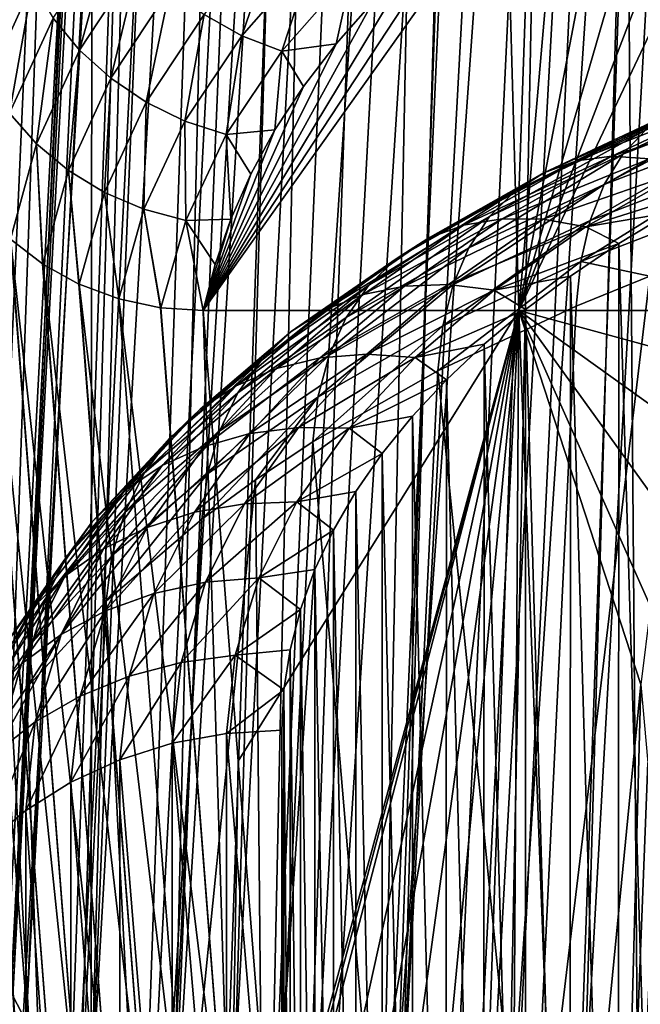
# Model space of a CAD drawing. Header units: metres. Extents: x -109 to 109, y -78 to 121.
# Tile 141 of 256: x -93.85 to -89.2, y 13.19 to 20.57. Entities that reach past the tile are written whole.
import ezdxf

# ---------------------------------------------------------------- set-up
doc = ezdxf.new("R2010")
doc.units = ezdxf.units.M
doc.layers.add('solid_508554_SW0001', color=7, linetype='CONTINUOUS')

msp = doc.modelspace()

# ---------------------------------------------------------------- linework, layer by layer
at = {"layer": 'solid_508554_SW0001'}
for points in [[(-89.712723, 10.695042, 18.149502), (-87.754662, 45.662888, -3.788161), (-88.487305, 45.454094, -4.171329)], [(-89.712723, 10.695042, 18.149502), (-88.992546, 10.896832, 18.499474), (-87.754662, 45.662888, -3.788161)], [(-90.415421, 10.476831, 17.770334), (-88.487305, 45.454094, -4.171329), (-89.199028, 45.226128, -4.583888)], [(-90.415421, 10.476831, 17.770334), (-89.712723, 10.695042, 18.149502), (-88.487305, 45.454094, -4.171329)], [(-91.097672, 10.24428, 17.362707), (-89.199028, 45.226128, -4.583888), (-89.887695, 44.979652, -5.024642)], [(-91.097672, 10.24428, 17.362707), (-90.415421, 10.476831, 17.770334), (-89.199028, 45.226128, -4.583888)], [(-91.756935, 9.998343, 16.92816), (-89.887695, 44.979652, -5.024642), (-90.551201, 44.715385, -5.492291)], [(-91.756935, 9.998343, 16.92816), (-91.097672, 10.24428, 17.362707), (-89.887695, 44.979652, -5.024642)], [(-92.3918, 9.738139, 16.468699), (-90.551201, 44.715385, -5.492291), (-91.187546, 44.434074, -5.985516)], [(-92.3918, 9.738139, 16.468699), (-91.756935, 9.998343, 16.92816), (-90.551201, 44.715385, -5.492291)], [(-93.001137, 9.462794, 15.986068), (-91.187546, 44.434074, -5.985516), (-91.795341, 44.136234, -6.503388)], [(-93.001137, 9.462794, 15.986068), (-92.3918, 9.738139, 16.468699), (-91.187546, 44.434074, -5.985516)], [(-93.584137, 9.172154, 15.481058), (-91.795341, 44.136234, -6.503388), (-92.373482, 43.822289, -7.04516)], [(-93.584137, 9.172154, 15.481058), (-93.001137, 9.462794, 15.986068), (-91.795341, 44.136234, -6.503388)], [(-94.140541, 8.866218, 14.953633), (-92.373482, 43.822289, -7.04516), (-92.921127, 43.492813, -7.609853)], [(-94.140541, 8.866218, 14.953633), (-93.584137, 9.172154, 15.481058), (-92.373482, 43.822289, -7.04516)], [(-94.670197, 8.545074, 14.403868), (-92.921127, 43.492813, -7.609853), (-93.437271, 43.148537, -8.196229)], [(-94.670197, 8.545074, 14.403868), (-94.140541, 8.866218, 14.953633), (-92.921127, 43.492813, -7.609853)], [(-95.63884, 7.867091, 13.246327), (-93.437271, 43.148537, -8.196229), (-93.920448, 42.790489, -8.802542)], [(-95.63884, 7.867091, 13.246327), (-95.170769, 8.210825, 13.833579), (-93.437271, 43.148537, -8.196229)], [(-95.170769, 8.210825, 13.833579), (-94.670197, 8.545074, 14.403868), (-93.437271, 43.148537, -8.196229)], [(-93.901146, 13.252928, -17.570801), (-92.965088, 31.895128, -27.19286), (-93.461365, 22.546429, -22.135473)], [(-92.916595, 31.684055, -27.578438), (-92.965088, 31.895128, -27.19286), (-93.901146, 13.252928, -17.570801)], [(-92.916595, 31.684055, -27.578438), (-93.901146, 13.252928, -17.570801), (-93.801735, 13.060093, -17.922466)], [(-92.916595, 31.684055, -27.578438), (-93.801735, 13.060093, -17.922466), (-93.310135, 22.133099, -22.866364)], [(-93.313919, 12.449611, -19.065657), (-92.804077, 31.475964, -27.952087), (-93.310135, 22.133099, -22.866364)], [(-93.313919, 12.449611, -19.065657), (-92.54921, 31.146814, -28.551979), (-92.804077, 31.475964, -27.952087)], [(-93.313919, 12.449611, -19.065657), (-92.259163, 30.821911, -29.141129), (-92.54921, 31.146814, -28.551979)], [(-93.313919, 12.449611, -19.065657), (-92.705063, 11.861087, -20.166294), (-92.259163, 30.821911, -29.141129)], [(-92.705063, 11.861087, -20.166294), (-91.93486, 30.50246, -29.717329), (-92.259163, 30.821911, -29.141129)], [(-92.705063, 11.861087, -20.166294), (-91.577545, 30.189636, -30.278469), (-91.93486, 30.50246, -29.717329)], [(-92.705063, 11.861087, -20.166294), (-91.981148, 11.301426, -21.211451), (-91.577545, 30.189636, -30.278469)], [(-91.981148, 11.301426, -21.211451), (-91.188606, 29.884581, -30.822504), (-91.577545, 30.189636, -30.278469)], [(-91.981148, 11.301426, -21.211451), (-90.769592, 29.588404, -31.347469), (-91.188606, 29.884581, -30.822504)], [(-91.981148, 11.301426, -21.211451), (-91.149895, 10.776237, -22.190592), (-90.769592, 29.588404, -31.347469)], [(-91.149895, 10.776237, -22.190592), (-90.322006, 29.302063, -31.851675), (-90.769592, 29.588404, -31.347469)], [(-91.149895, 10.776237, -22.190592), (-89.846741, 29.026096, -32.334179), (-90.322006, 29.302063, -31.851675)], [(-95.967583, -7.126455, -12.712687), (-93.919914, 29.211588, -32.351093), (-93.436661, 28.864744, -32.966454)], [(-91.149895, 10.776237, -22.190592), (-90.219681, 10.290183, -23.094994), (-89.846741, 29.026096, -32.334179)], [(-90.219681, 10.290183, -23.094994), (-89.34446, 28.760967, -32.794163), (-89.846741, 29.026096, -32.334179)], [(-95.050056, -7.804296, -13.899724), (-95.967583, -7.126455, -12.712687), (-93.436661, 28.864744, -32.966454)], [(-95.050056, -7.804296, -13.899724), (-93.436661, 28.864744, -32.966454), (-92.920418, 28.52816, -33.55991)], [(-90.219681, 10.290183, -23.094994), (-89.196518, 9.846642, -23.918461), (-89.34446, 28.760967, -32.794163)], [(-89.196518, 9.846642, -23.918461), (-88.815895, 28.50712, -33.230843), (-89.34446, 28.760967, -32.794163)], [(-94.014725, -8.435673, -15.007804), (-95.050056, -7.804296, -13.899724), (-92.920418, 28.52816, -33.55991)], [(-94.014725, -8.435673, -15.007804), (-92.920418, 28.52816, -33.55991), (-91.794334, 27.889454, -34.674599)], [(-92.868195, -9.023515, -16.025379), (-94.014725, -8.435673, -15.007804), (-91.794334, 27.889454, -34.674599)], [(-92.868195, -9.023515, -16.025379), (-91.794334, 27.889454, -34.674599), (-90.549721, 27.300694, -35.685944)], [(-91.619385, -9.562899, -16.945078), (-92.868195, -9.023515, -16.025379), (-90.549721, 27.300694, -35.685944)], [(-91.619385, -9.562899, -16.945078), (-90.549721, 27.300694, -35.685944), (-89.88591, 27.026291, -36.150749)], [(-91.619385, -9.562899, -16.945078), (-89.88591, 27.026291, -36.150749), (-89.196869, 26.766157, -36.586704)], [(-90.276886, -10.043761, -17.764879), (-91.619385, -9.562899, -16.945078), (-89.196869, 26.766157, -36.586704)], [(-90.276886, -10.043761, -17.764879), (-89.196869, 26.766157, -36.586704), (-88.484703, 26.521063, -36.992531)], [(-90.276886, -10.043761, -17.764879), (-88.484703, 26.521063, -36.992531), (-87.751541, 26.291716, -37.367058)], [(-93.944542, 13.448915, -17.209602), (-93.461365, 22.546429, -22.135473), (-94.133133, 26.367321, -8.040631)], [(-88.853622, -10.457082, -18.478622), (-90.276886, -10.043761, -17.764879), (-87.751541, 26.291716, -37.367058)], [(-87.996559, 22.855656, 3.687426), (-87.739433, 18.390362, -3.458537), (-90.10685, 18.390362, -3.458537)], [(-88.484718, 22.627211, 3.321837), (-87.996559, 22.855656, 3.687426), (-90.10685, 18.390362, -3.458537)], [(-88.949051, 22.386263, 2.936239), (-88.484718, 22.627211, 3.321837), (-90.10685, 18.390362, -3.458537)], [(-93.901146, 13.252928, -17.570801), (-93.461365, 22.546429, -22.135473), (-93.944542, 13.448915, -17.209602)], [(-89.389374, 22.133009, 2.53095), (-88.949051, 22.386263, 2.936239), (-90.10685, 18.390362, -3.458537)], [(-93.313919, 12.449611, -19.065657), (-93.310135, 22.133099, -22.866364), (-93.801735, 13.060093, -17.922466)], [(-89.805588, 21.86751, 2.106063), (-89.389374, 22.133009, 2.53095), (-90.10685, 18.390362, -3.458537)], [(-90.196785, 21.590231, 1.662322), (-89.805588, 21.86751, 2.106063), (-90.10685, 18.390362, -3.458537)], [(-90.196785, 21.590231, 1.662322), (-90.10685, 18.390362, -3.458537), (-92.474678, 18.390362, -3.458537)], [(-90.561089, 21.302397, 1.201691), (-90.196785, 21.590231, 1.662322), (-92.474678, 18.390362, -3.458537)], [(-93.401825, 20.342297, -1.496932), (-93.599579, 20.581131, -1.587004), (-93.144463, 21.274309, -0.477685)], [(-92.952713, 21.025188, -0.404076), (-93.401825, 20.342297, -1.496932), (-93.144463, 21.274309, -0.477685)], [(-90.896713, 21.00547, 0.726508), (-90.561089, 21.302397, 1.201691), (-92.474678, 18.390362, -3.458537)], [(-92.184624, 20.449675, -0.356567), (-92.466652, 20.607187, -0.343104), (-91.914566, 21.238585, 0.667343)], [(-91.643745, 21.066145, 0.629991), (-92.184624, 20.449675, -0.356567), (-91.914566, 21.238585, 0.667343)], [(-93.755188, 20.840349, -1.700196), (-94.085022, 20.119324, -2.854076), (-93.86467, 21.113058, -1.833783)], [(-91.885635, 20.332952, -0.398023), (-92.184624, 20.449675, -0.356567), (-91.643745, 21.066145, 0.629991)], [(-91.356422, 20.933464, 0.562995), (-91.885635, 20.332952, -0.398023), (-91.643745, 21.066145, 0.629991)], [(-93.166977, 20.130215, -1.432089), (-93.401825, 20.342297, -1.496932), (-92.952713, 21.025188, -0.404076)], [(-92.724846, 20.800806, -0.35892), (-93.166977, 20.130215, -1.432089), (-92.952713, 21.025188, -0.404076)], [(-91.202446, 20.700617, 0.238642), (-90.896713, 21.00547, 0.726508), (-92.474678, 18.390362, -3.458537)], [(-91.356422, 20.933464, 0.562995), (-91.477859, 20.38839, -0.261025), (-91.885635, 20.332952, -0.398023)], [(-91.356422, 20.933464, 0.562995), (-91.202446, 20.700617, 0.238642), (-91.477859, 20.38839, -0.261025)], [(-93.926109, 19.86828, -2.727801), (-94.085022, 20.119324, -2.854076), (-93.755188, 20.840349, -1.700196)], [(-93.599579, 20.581131, -1.587004), (-93.926109, 19.86828, -2.727801), (-93.755188, 20.840349, -1.700196)], [(-92.901039, 19.950617, -1.393836), (-93.166977, 20.130215, -1.432089), (-92.724846, 20.800806, -0.35892)], [(-92.466652, 20.607187, -0.343104), (-92.901039, 19.950617, -1.393836), (-92.724846, 20.800806, -0.35892)], [(-91.477859, 20.38839, -0.261025), (-91.202446, 20.700617, 0.238642), (-92.474678, 18.390362, -3.458537)], [(-92.610733, 19.808516, -1.382637), (-92.901039, 19.950617, -1.393836), (-92.466652, 20.607187, -0.343104)], [(-92.184624, 20.449675, -0.356567), (-92.610733, 19.808516, -1.382637), (-92.466652, 20.607187, -0.343104)], [(-93.724342, 19.639923, -2.620964), (-93.926109, 19.86828, -2.727801), (-93.599579, 20.581131, -1.587004)], [(-93.401825, 20.342297, -1.496932), (-93.724342, 19.639923, -2.620964), (-93.599579, 20.581131, -1.587004)], [(-92.30323, 19.708265, -1.397731), (-92.610733, 19.808516, -1.382637), (-92.184624, 20.449675, -0.356567)], [(-91.885635, 20.332952, -0.398023), (-92.30323, 19.708265, -1.397731), (-92.184624, 20.449675, -0.356567)], [(-91.722588, 20.069202, -0.771831), (-91.477859, 20.38839, -0.261025), (-92.474678, 18.390362, -3.458537)], [(-91.885635, 20.332952, -0.398023), (-91.477859, 20.38839, -0.261025), (-91.722588, 20.069202, -0.771831)], [(-93.484917, 19.440363, -2.536084), (-93.724342, 19.639923, -2.620964), (-93.401825, 20.342297, -1.496932)], [(-93.166977, 20.130215, -1.432089), (-93.484917, 19.440363, -2.536084), (-93.401825, 20.342297, -1.496932)], [(-91.885635, 20.332952, -0.398023), (-91.936119, 19.743532, -1.293013), (-92.30323, 19.708265, -1.397731)], [(-91.885635, 20.332952, -0.398023), (-91.722588, 20.069202, -0.771831), (-91.936119, 19.743532, -1.293013)], [(-89.328278, 19.561428, 7.12473), (-89.158455, 19.741762, 6.789798), (-88.094536, 20.15102, 7.50156)], [(-88.244331, 19.978109, 7.849709), (-89.328278, 19.561428, 7.12473), (-88.094536, 20.15102, 7.50156)], [(-93.213974, 19.275024, -2.475011), (-93.484917, 19.440363, -2.536084), (-93.166977, 20.130215, -1.432089)], [(-92.901039, 19.950617, -1.393836), (-93.213974, 19.275024, -2.475011), (-93.166977, 20.130215, -1.432089)], [(-91.936119, 19.743532, -1.293013), (-91.722588, 20.069202, -0.771831), (-92.474678, 18.390362, -3.458537)], [(-92.918419, 19.148586, -2.438744), (-93.213974, 19.275024, -2.475011), (-92.901039, 19.950617, -1.393836)], [(-92.610733, 19.808516, -1.382637), (-92.918419, 19.148586, -2.438744), (-92.901039, 19.950617, -1.393836)], [(-89.920837, 19.422462, 5.667696), (-89.675964, 19.510876, 5.342503), (-88.740433, 19.949057, 6.101973)], [(-88.961235, 19.871807, 6.446673), (-89.920837, 19.422462, 5.667696), (-88.740433, 19.949057, 6.101973)], [(-89.675964, 19.510876, 5.342503), (-89.40966, 19.545988, 5.024096), (-88.500298, 19.972021, 5.762341)], [(-88.740433, 19.949057, 6.101973), (-89.675964, 19.510876, 5.342503), (-88.500298, 19.972021, 5.762341)], [(-89.467445, 19.334282, 7.445012), (-89.328278, 19.561428, 7.12473), (-88.244331, 19.978109, 7.849709)], [(-88.367043, 19.757021, 8.180777), (-89.467445, 19.334282, 7.445012), (-88.244331, 19.978109, 7.849709)], [(-88.500298, 19.972021, 5.762341), (-89.40966, 19.545988, 5.024096), (-88.245461, 19.940258, 5.43433)], [(-89.40966, 19.545988, 5.024096), (-89.127068, 19.527122, 4.718615), (-88.245461, 19.940258, 5.43433)], [(-93.724342, 19.639923, -2.620964), (-93.918587, 18.924484, -3.765894), (-93.926109, 19.86828, -2.727801)], [(-90.139572, 19.282455, 5.993406), (-89.920837, 19.422462, 5.667696), (-88.961235, 19.871807, 6.446673)], [(-89.158455, 19.741762, 6.789798), (-90.139572, 19.282455, 5.993406), (-88.961235, 19.871807, 6.446673)], [(-92.605659, 19.065067, -2.427065), (-92.918419, 19.148586, -2.438744), (-92.610733, 19.808516, -1.382637)], [(-92.30323, 19.708265, -1.397731), (-92.605659, 19.065067, -2.427065), (-92.610733, 19.808516, -1.382637)], [(-92.30323, 19.708265, -1.397731), (-92.267822, 19.075525, -2.362046), (-92.605659, 19.065067, -2.427065)], [(-92.117958, 19.412052, -1.823491), (-91.936119, 19.743532, -1.293013), (-92.474678, 18.390362, -3.458537)], [(-92.30323, 19.708265, -1.397731), (-91.936119, 19.743532, -1.293013), (-92.117958, 19.412052, -1.823491)], [(-92.30323, 19.708265, -1.397731), (-92.117958, 19.412052, -1.823491), (-92.267822, 19.075525, -2.362046)], [(-90.327934, 19.093552, 6.313351), (-90.139572, 19.282455, 5.993406), (-89.158455, 19.741762, 6.789798)], [(-89.328278, 19.561428, 7.12473), (-90.327934, 19.093552, 6.313351), (-89.158455, 19.741762, 6.789798)], [(-89.573257, 19.064707, 7.744467), (-89.467445, 19.334282, 7.445012), (-88.367043, 19.757021, 8.180777)], [(-88.460312, 19.49202, 8.488381), (-89.573257, 19.064707, 7.744467), (-88.367043, 19.757021, 8.180777)], [(-93.724342, 19.639923, -2.620964), (-93.679688, 18.739428, -3.6617), (-93.918587, 18.924484, -3.765894)], [(-93.724342, 19.639923, -2.620964), (-93.676956, 18.737635, -3.660696), (-93.679688, 18.739428, -3.6617)], [(-93.484917, 19.440363, -2.536084), (-93.676956, 18.737635, -3.660696), (-93.724342, 19.639923, -2.620964)], [(-90.4823, 18.859394, 6.621362), (-90.327934, 19.093552, 6.313351), (-89.328278, 19.561428, 7.12473)], [(-89.467445, 19.334282, 7.445012), (-90.4823, 18.859394, 6.621362), (-89.328278, 19.561428, 7.12473)], [(-90.789871, 18.928345, 4.812742), (-90.523216, 19.029242, 4.509023), (-89.675964, 19.510876, 5.342503)], [(-89.920837, 19.422462, 5.667696), (-90.789871, 18.928345, 4.812742), (-89.675964, 19.510876, 5.342503)], [(-90.523216, 19.029242, 4.509023), (-90.233215, 19.077929, 4.21396), (-89.40966, 19.545988, 5.024096)], [(-89.675964, 19.510876, 5.342503), (-90.523216, 19.029242, 4.509023), (-89.40966, 19.545988, 5.024096)], [(-89.40966, 19.545988, 5.024096), (-90.233215, 19.077929, 4.21396), (-89.127068, 19.527122, 4.718615)], [(-90.233215, 19.077929, 4.21396), (-89.925461, 19.073463, 3.933243), (-89.127068, 19.527122, 4.718615)], [(-89.127068, 19.527122, 4.718615), (-89.925461, 19.073463, 3.933243), (-88.833633, 19.454641, 4.43195)], [(-89.643684, 18.757896, 8.017322), (-89.573257, 19.064707, 7.744467), (-88.460312, 19.49202, 8.488381)], [(-88.522324, 19.188211, 8.76659), (-89.643684, 18.757896, 8.017322), (-88.460312, 19.49202, 8.488381)], [(-93.484917, 19.440363, -2.536084), (-93.406075, 18.58783, -3.577096), (-93.676956, 18.737635, -3.660696)], [(-93.484917, 19.440363, -2.536084), (-93.403694, 18.586739, -3.576489), (-93.406075, 18.58783, -3.577096)], [(-93.213974, 19.275024, -2.475011), (-93.403694, 18.586739, -3.576489), (-93.484917, 19.440363, -2.536084)], [(-92.267822, 19.075525, -2.362046), (-92.117958, 19.412052, -1.823491), (-92.474678, 18.390362, -3.458537)], [(-91.028038, 18.77718, 5.119261), (-90.789871, 18.928345, 4.812742), (-89.920837, 19.422462, 5.667696)], [(-90.139572, 19.282455, 5.993406), (-91.028038, 18.77718, 5.119261), (-89.920837, 19.422462, 5.667696)], [(-89.925461, 19.073463, 3.933243), (-89.605896, 19.015932, 3.672285), (-88.833633, 19.454641, 4.43195)], [(-88.833633, 19.454641, 4.43195), (-89.605896, 19.015932, 3.672285), (-88.565086, 19.344578, 4.194211)], [(-94.285278, 19.388968, -4.031651), (-93.757355, 12.620067, -16.761135), (-93.870461, 12.885307, -16.906855)], [(-94.285278, 19.388968, -4.031651), (-94.283096, 19.384937, -4.02932), (-93.757355, 12.620067, -16.761135)], [(-94.283096, 19.384937, -4.02932), (-94.124947, 19.145435, -3.891596), (-93.757355, 12.620067, -16.761135)], [(-89.605896, 19.015932, 3.672285), (-88.972534, 19.123196, 3.810766), (-88.565086, 19.344578, 4.194211)], [(-93.213974, 19.275024, -2.475011), (-93.105888, 18.476162, -3.514846), (-93.403694, 18.586739, -3.576489)], [(-92.918419, 19.148586, -2.438744), (-93.105888, 18.476162, -3.514846), (-93.213974, 19.275024, -2.475011)], [(-91.233131, 18.578661, 5.422669), (-91.028038, 18.77718, 5.119261), (-90.139572, 19.282455, 5.993406)], [(-90.327934, 19.093552, 6.313351), (-91.233131, 18.578661, 5.422669), (-90.139572, 19.282455, 5.993406)], [(-90.599693, 18.584497, 6.9115), (-90.4823, 18.859394, 6.621362), (-89.467445, 19.334282, 7.445012)], [(-89.573257, 19.064707, 7.744467), (-90.599693, 18.584497, 6.9115), (-89.467445, 19.334282, 7.445012)], [(-88.522324, 19.188211, 8.76659), (-89.124802, 18.646004, 8.643518), (-89.643684, 18.757896, 8.017322)], [(-94.124947, 19.145435, -3.891596), (-93.597031, 12.375215, -16.624298), (-93.757355, 12.620067, -16.761135)], [(-94.124947, 19.145435, -3.891596), (-94.122406, 19.142223, -3.889759), (-93.597031, 12.375215, -16.624298)], [(-94.122406, 19.142223, -3.889759), (-93.393669, 12.157141, -16.499916), (-93.597031, 12.375215, -16.624298)], [(-94.122406, 19.142223, -3.889759), (-93.921364, 18.927011, -3.767324), (-93.393669, 12.157141, -16.499916)], [(-92.918419, 19.148586, -2.438744), (-92.794411, 18.409994, -3.476412), (-93.105888, 18.476162, -3.514846)], [(-92.918419, 19.148586, -2.438744), (-92.791069, 18.40954, -3.476123), (-92.794411, 18.409994, -3.476412)], [(-92.605659, 19.065067, -2.427065), (-92.791069, 18.40954, -3.476123), (-92.918419, 19.148586, -2.438744)], [(-89.605896, 19.015932, 3.672285), (-89.357773, 18.890976, 3.408549), (-88.972534, 19.123196, 3.810766)], [(-88.972534, 19.123196, 3.810766), (-89.357773, 18.890976, 3.408549), (-88.979172, 6.426955, -18.179768)], [(-92.605659, 19.065067, -2.427065), (-92.474678, 18.390362, -3.458537), (-92.791069, 18.40954, -3.476123)], [(-92.605659, 19.065067, -2.427065), (-92.267822, 19.075525, -2.362046), (-92.385338, 18.734711, -2.907466)], [(-92.605659, 19.065067, -2.427065), (-92.385338, 18.734711, -2.907466), (-92.474678, 18.390362, -3.458537)], [(-92.385338, 18.734711, -2.907466), (-92.267822, 19.075525, -2.362046), (-92.474678, 18.390362, -3.458537)], [(-91.401192, 18.336618, 5.717118), (-91.233131, 18.578661, 5.422669), (-90.327934, 19.093552, 6.313351)], [(-90.4823, 18.859394, 6.621362), (-91.401192, 18.336618, 5.717118), (-90.327934, 19.093552, 6.313351)], [(-91.274834, 18.509296, 3.609937), (-90.964134, 18.572653, 3.339741), (-90.233215, 19.077929, 4.21396)], [(-90.523216, 19.029242, 4.509023), (-91.274834, 18.509296, 3.609937), (-90.233215, 19.077929, 4.21396)], [(-90.233215, 19.077929, 4.21396), (-90.964134, 18.572653, 3.339741), (-89.925461, 19.073463, 3.933243)], [(-90.964134, 18.572653, 3.339741), (-90.634377, 18.583738, 3.085396), (-89.925461, 19.073463, 3.933243)], [(-90.677856, 18.274164, 7.178171), (-90.599693, 18.584497, 6.9115), (-89.573257, 19.064707, 7.744467)], [(-89.643684, 18.757896, 8.017322), (-90.677856, 18.274164, 7.178171), (-89.573257, 19.064707, 7.744467)], [(-89.925461, 19.073463, 3.933243), (-90.634377, 18.583738, 3.085396), (-89.605896, 19.015932, 3.672285)], [(-91.560493, 18.39489, 3.890774), (-91.274834, 18.509296, 3.609937), (-90.523216, 19.029242, 4.509023)], [(-90.789871, 18.928345, 4.812742), (-91.560493, 18.39489, 3.890774), (-90.523216, 19.029242, 4.509023)], [(-90.634377, 18.583738, 3.085396), (-90.291916, 18.542337, 2.851807), (-89.605896, 19.015932, 3.672285)], [(-89.605896, 19.015932, 3.672285), (-90.291916, 18.542337, 2.851807), (-89.357773, 18.890976, 3.408549)], [(-93.921364, 18.927011, -3.767324), (-93.918587, 18.924484, -3.765894), (-93.393669, 12.157141, -16.499916)], [(-93.918587, 18.924484, -3.765894), (-93.152596, 11.971535, -16.391233), (-93.393669, 12.157141, -16.499916)], [(-93.918587, 18.924484, -3.765894), (-93.679688, 18.739428, -3.6617), (-93.152596, 11.971535, -16.391233)], [(-91.815598, 18.231638, 4.176837), (-91.560493, 18.39489, 3.890774), (-90.789871, 18.928345, 4.812742)], [(-91.028038, 18.77718, 5.119261), (-91.815598, 18.231638, 4.176837), (-90.789871, 18.928345, 4.812742)], [(-91.528976, 18.055719, 5.996927), (-91.401192, 18.336618, 5.717118), (-90.4823, 18.859394, 6.621362)], [(-90.599693, 18.584497, 6.9115), (-91.528976, 18.055719, 5.996927), (-90.4823, 18.859394, 6.621362)], [(-90.291916, 18.542337, 2.851807), (-89.719765, 18.648476, 2.988527), (-89.357773, 18.890976, 3.408549)], [(-89.357773, 18.890976, 3.408549), (-89.719765, 18.648476, 2.988527), (-89.363365, 6.659297, -17.777338)], [(-89.357773, 18.890976, 3.408549), (-89.363365, 6.659297, -17.777338), (-88.979172, 6.426955, -18.179768)], [(-92.035225, 18.02269, 4.462612), (-91.815598, 18.231638, 4.176837), (-91.028038, 18.77718, 5.119261)], [(-91.233131, 18.578661, 5.422669), (-92.035225, 18.02269, 4.462612), (-91.028038, 18.77718, 5.119261)], [(-89.643684, 18.757896, 8.017322), (-89.677971, 18.422964, 8.255519), (-90.71389, 17.938524, 7.415088)], [(-89.643684, 18.757896, 8.017322), (-90.71389, 17.938524, 7.415088), (-90.677856, 18.274164, 7.178171)], [(-89.643684, 18.757896, 8.017322), (-89.124802, 18.646004, 8.643518), (-89.677971, 18.422964, 8.255519)], [(-93.679688, 18.739428, -3.6617), (-93.676956, 18.737635, -3.660696), (-93.152596, 11.971535, -16.391233)], [(-93.676956, 18.737635, -3.660696), (-92.880081, 11.823241, -16.301088), (-93.152596, 11.971535, -16.391233)], [(-93.676956, 18.737635, -3.660696), (-93.406075, 18.58783, -3.577096), (-92.880081, 11.823241, -16.301088)], [(-90.291916, 18.542337, 2.851807), (-90.056931, 18.396736, 2.552503), (-89.719765, 18.648476, 2.988527)], [(-89.719765, 18.648476, 2.988527), (-90.056931, 18.396736, 2.552503), (-89.724564, 6.902003, -17.35696)], [(-90.030563, 11.088861, 12.894893), (-89.677971, 18.422964, 8.255519), (-89.124802, 18.646004, 8.643518)], [(-88.899429, 11.524534, 13.649499), (-90.030563, 11.088861, 12.894893), (-89.124802, 18.646004, 8.643518)], [(-89.719765, 18.648476, 2.988527), (-89.724564, 6.902003, -17.35696), (-89.363365, 6.659297, -17.777338)], [(-93.406075, 18.58783, -3.577096), (-93.403694, 18.586739, -3.576489), (-92.880081, 11.823241, -16.301088)], [(-93.403694, 18.586739, -3.576489), (-92.583244, 11.716129, -16.231831), (-92.880081, 11.823241, -16.301088)], [(-93.403694, 18.586739, -3.576489), (-93.105888, 18.476162, -3.514846), (-92.583244, 11.716129, -16.231831)], [(-92.215149, 17.772076, 4.742585), (-92.035225, 18.02269, 4.462612), (-91.233131, 18.578661, 5.422669)], [(-91.401192, 18.336618, 5.717118), (-92.215149, 17.772076, 4.742585), (-91.233131, 18.578661, 5.422669)], [(-91.924713, 17.954895, 2.653708), (-91.596283, 18.033968, 2.40996), (-90.964134, 18.572653, 3.339741)], [(-91.274834, 18.509296, 3.609937), (-91.924713, 17.954895, 2.653708), (-90.964134, 18.572653, 3.339741)], [(-91.614029, 17.741379, 6.256703), (-91.528976, 18.055719, 5.996927), (-90.599693, 18.584497, 6.9115)], [(-90.677856, 18.274164, 7.178171), (-91.614029, 17.741379, 6.256703), (-90.599693, 18.584497, 6.9115)], [(-91.596283, 18.033968, 2.40996), (-91.24765, 18.061724, 2.183653), (-90.634377, 18.583738, 3.085396)], [(-90.964134, 18.572653, 3.339741), (-91.596283, 18.033968, 2.40996), (-90.634377, 18.583738, 3.085396)], [(-90.634377, 18.583738, 3.085396), (-91.24765, 18.061724, 2.183653), (-90.291916, 18.542337, 2.851807)], [(-91.24765, 18.061724, 2.183653), (-90.885529, 18.037626, 1.979151), (-90.291916, 18.542337, 2.851807)], [(-90.291916, 18.542337, 2.851807), (-90.885529, 18.037626, 1.979151), (-90.056931, 18.396736, 2.552503)], [(-93.105888, 18.476162, -3.514846), (-92.269836, 11.652994, -16.185268), (-92.583244, 11.716129, -16.231831)], [(-93.105888, 18.476162, -3.514846), (-92.794411, 18.409994, -3.476412), (-92.269836, 11.652994, -16.185268)], [(-92.226601, 17.826027, 2.910196), (-91.924713, 17.954895, 2.653708), (-91.274834, 18.509296, 3.609937)], [(-91.560493, 18.39489, 3.890774), (-92.226601, 17.826027, 2.910196), (-91.274834, 18.509296, 3.609937)], [(-92.794411, 18.409994, -3.476412), (-92.791069, 18.40954, -3.476123), (-92.269836, 11.652994, -16.185268)], [(-92.791069, 18.40954, -3.476123), (-92.474678, 18.390362, -3.458537), (-92.269836, 11.652994, -16.185268)], [(-92.496132, 17.649853, 3.17448), (-92.226601, 17.826027, 2.910196), (-91.560493, 18.39489, 3.890774)], [(-91.815598, 18.231638, 4.176837), (-92.496132, 17.649853, 3.17448), (-91.560493, 18.39489, 3.890774)], [(-92.211349, 15.012923, -9.810576), (-92.474678, 18.390362, -3.458537), (-90.10685, 18.390362, -3.458537)], [(-92.269836, 11.652994, -16.185268), (-92.474678, 18.390362, -3.458537), (-92.211349, 15.012923, -9.810576)], [(-91.948029, 11.635484, -16.162617), (-92.211349, 15.012923, -9.810576), (-90.10685, 18.390362, -3.458537)], [(-91.93351, 11.571173, -16.283567), (-91.948029, 11.635484, -16.162617), (-90.10685, 18.390362, -3.458537)], [(-91.900291, 11.508409, -16.401609), (-91.93351, 11.571173, -16.283567), (-90.10685, 18.390362, -3.458537)], [(-91.687744, 11.224749, -16.935097), (-91.900291, 11.508409, -16.401609), (-90.10685, 18.390362, -3.458537)], [(-91.44355, 10.944716, -17.461761), (-91.687744, 11.224749, -16.935097), (-90.10685, 18.390362, -3.458537)], [(-91.168083, 10.669524, -17.979322), (-91.44355, 10.944716, -17.461761), (-90.10685, 18.390362, -3.458537)], [(-90.862022, 10.400364, -18.485538), (-91.168083, 10.669524, -17.979322), (-90.10685, 18.390362, -3.458537)], [(-90.885529, 18.037626, 1.979151), (-90.367798, 18.136875, 2.102409), (-90.056931, 18.396736, 2.552503)], [(-90.526466, 10.138359, -18.978298), (-90.862022, 10.400364, -18.485538), (-90.10685, 18.390362, -3.458537)], [(-90.030563, 11.088861, 12.894893), (-90.71389, 17.938524, 7.415088), (-89.677971, 18.422964, 8.255519)], [(-90.16275, 9.884581, -19.455587), (-90.526466, 10.138359, -18.978298), (-90.10685, 18.390362, -3.458537)], [(-90.056931, 18.396736, 2.552503), (-90.367798, 18.136875, 2.102409), (-90.061104, 7.153999, -16.920488)], [(-89.772392, 9.640067, -19.915449), (-90.16275, 9.884581, -19.455587), (-90.10685, 18.390362, -3.458537)], [(-90.10685, 18.390362, -3.458537), (-89.120453, 16.171049, -7.632458), (-89.191727, 15.58583, -8.733097)], [(-89.772392, 9.640067, -19.915449), (-90.10685, 18.390362, -3.458537), (-89.191727, 15.58583, -8.733097)], [(-90.10685, 18.390362, -3.458537), (-88.926498, 16.750431, -6.542801), (-89.120453, 16.171049, -7.632458)], [(-90.10685, 18.390362, -3.458537), (-88.612122, 17.317835, -5.475668), (-88.926498, 16.750431, -6.542801)], [(-90.10685, 18.390362, -3.458537), (-88.183083, 17.864613, -4.447328), (-88.612122, 17.317835, -5.475668)], [(-90.10685, 18.390362, -3.458537), (-87.739433, 18.390362, -3.458537), (-88.183083, 17.864613, -4.447328)], [(-90.056931, 18.396736, 2.552503), (-90.061104, 7.153999, -16.920488), (-89.724564, 6.902003, -17.35696)], [(-92.351891, 17.484627, 5.01136), (-92.215149, 17.772076, 4.742585), (-91.401192, 18.336618, 5.717118)], [(-91.528976, 18.055719, 5.996927), (-92.351891, 17.484627, 5.01136), (-91.401192, 18.336618, 5.717118)], [(-92.728104, 17.429766, 3.441462), (-92.496132, 17.649853, 3.17448), (-91.815598, 18.231638, 4.176837)], [(-92.035225, 18.02269, 4.462612), (-92.728104, 17.429766, 3.441462), (-91.815598, 18.231638, 4.176837)], [(-90.677856, 18.274164, 7.178171), (-90.71389, 17.938524, 7.415088), (-91.651711, 17.404957, 6.492276)], [(-90.677856, 18.274164, 7.178171), (-91.651711, 17.404957, 6.492276), (-91.614029, 17.741379, 6.256703)], [(-90.885529, 18.037626, 1.979151), (-90.651115, 17.869942, 1.640067), (-90.367798, 18.136875, 2.102409)], [(-90.367798, 18.136875, 2.102409), (-90.651115, 17.869942, 1.640067), (-90.371346, 7.41406, -16.470051)], [(-90.367798, 18.136875, 2.102409), (-90.371346, 7.41406, -16.470051), (-90.061104, 7.153999, -16.920488)], [(-92.918045, 17.170012, 3.705996), (-92.728104, 17.429766, 3.441462), (-92.035225, 18.02269, 4.462612)], [(-92.215149, 17.772076, 4.742585), (-92.918045, 17.170012, 3.705996), (-92.035225, 18.02269, 4.462612)], [(-92.466812, 17.371517, 1.647975), (-92.123611, 17.467419, 1.432214), (-91.596283, 18.033968, 2.40996)], [(-91.924713, 17.954895, 2.653708), (-92.466812, 17.371517, 1.647975), (-91.596283, 18.033968, 2.40996)], [(-92.442818, 17.165886, 5.263754), (-92.351891, 17.484627, 5.01136), (-91.528976, 18.055719, 5.996927)], [(-91.614029, 17.741379, 6.256703), (-92.442818, 17.165886, 5.263754), (-91.528976, 18.055719, 5.996927)], [(-92.123611, 17.467419, 1.432214), (-91.759209, 17.513016, 1.235583), (-91.24765, 18.061724, 2.183653)], [(-91.596283, 18.033968, 2.40996), (-92.123611, 17.467419, 1.432214), (-91.24765, 18.061724, 2.183653)], [(-91.24765, 18.061724, 2.183653), (-91.759209, 17.513016, 1.235583), (-90.885529, 18.037626, 1.979151)], [(-91.759209, 17.513016, 1.235583), (-91.380615, 17.507433, 1.061875), (-90.885529, 18.037626, 1.979151)], [(-90.885529, 18.037626, 1.979151), (-91.380615, 17.507433, 1.061875), (-90.651115, 17.869942, 1.640067)], [(-92.782188, 17.227161, 1.878706), (-92.466812, 17.371517, 1.647975), (-91.924713, 17.954895, 2.653708)], [(-92.226601, 17.826027, 2.910196), (-92.782188, 17.227161, 1.878706), (-91.924713, 17.954895, 2.653708)], [(-91.072868, 10.600872, 12.049669), (-91.651711, 17.404957, 6.492276), (-90.71389, 17.938524, 7.415088)], [(-90.030563, 11.088861, 12.894893), (-91.072868, 10.600872, 12.049669), (-90.71389, 17.938524, 7.415088)], [(-91.380615, 17.507433, 1.061875), (-90.905945, 17.596865, 1.167084), (-90.651115, 17.869942, 1.640067)], [(-90.651115, 17.869942, 1.640067), (-90.905945, 17.596865, 1.167084), (-90.65403, 7.681118, -16.007494)], [(-90.651115, 17.869942, 1.640067), (-90.65403, 7.681118, -16.007494), (-90.371346, 7.41406, -16.470051)], [(-93.06366, 17.037138, 2.119959), (-92.782188, 17.227161, 1.878706), (-92.226601, 17.826027, 2.910196)], [(-92.496132, 17.649853, 3.17448), (-93.06366, 17.037138, 2.119959), (-92.226601, 17.826027, 2.910196)], [(-93.062302, 16.875599, 3.96298), (-92.918045, 17.170012, 3.705996), (-92.215149, 17.772076, 4.742585)], [(-92.351891, 17.484627, 5.01136), (-93.062302, 16.875599, 3.96298), (-92.215149, 17.772076, 4.742585)], [(-91.614029, 17.741379, 6.256703), (-92.081917, 17.120989, 6.002095), (-92.484489, 16.826698, 5.4947)], [(-91.614029, 17.741379, 6.256703), (-92.484489, 16.826698, 5.4947), (-92.442818, 17.165886, 5.263754)], [(-91.614029, 17.741379, 6.256703), (-91.651711, 17.404957, 6.492276), (-92.081917, 17.120989, 6.002095)], [(-93.305794, 16.805107, 2.367081), (-93.06366, 17.037138, 2.119959), (-92.496132, 17.649853, 3.17448)], [(-92.728104, 17.429766, 3.441462), (-93.305794, 16.805107, 2.367081), (-92.496132, 17.649853, 3.17448)], [(-91.380615, 17.507433, 1.061875), (-91.131828, 17.318165, 0.684362), (-90.905945, 17.596865, 1.167084)], [(-90.905945, 17.596865, 1.167084), (-91.131828, 17.318165, 0.684362), (-90.908264, 7.954329, -15.534279)], [(-90.905945, 17.596865, 1.167084), (-90.908264, 7.954329, -15.534279), (-90.65403, 7.681118, -16.007494)], [(-92.54023, 16.877565, 0.415173), (-92.163551, 16.941786, 0.249246), (-91.759209, 17.513016, 1.235583)], [(-92.123611, 17.467419, 1.432214), (-92.54023, 16.877565, 0.415173), (-91.759209, 17.513016, 1.235583)], [(-91.759209, 17.513016, 1.235583), (-92.163551, 16.941786, 0.249246), (-91.380615, 17.507433, 1.061875)], [(-92.163551, 16.941786, 0.249246), (-91.772102, 16.955532, 0.107407), (-91.380615, 17.507433, 1.061875)], [(-91.380615, 17.507433, 1.061875), (-91.772102, 16.955532, 0.107407), (-91.131828, 17.318165, 0.684362)], [(-93.503922, 16.535543, 2.615307), (-93.305794, 16.805107, 2.367081), (-92.728104, 17.429766, 3.441462)], [(-92.918045, 17.170012, 3.705996), (-93.503922, 16.535543, 2.615307), (-92.728104, 17.429766, 3.441462)], [(-93.158073, 16.552204, 4.207459), (-93.062302, 16.875599, 3.96298), (-92.351891, 17.484627, 5.01136)], [(-92.442818, 17.165886, 5.263754), (-93.158073, 16.552204, 4.207459), (-92.351891, 17.484627, 5.01136)], [(-92.894867, 16.764109, 0.601988), (-92.54023, 16.877565, 0.415173), (-92.123611, 17.467419, 1.432214)], [(-92.466812, 17.371517, 1.647975), (-92.894867, 16.764109, 0.601988), (-92.123611, 17.467419, 1.432214)], [(-93.220627, 16.603601, 0.80609), (-92.894867, 16.764109, 0.601988), (-92.466812, 17.371517, 1.647975)], [(-92.782188, 17.227161, 1.878706), (-93.220627, 16.603601, 0.80609), (-92.466812, 17.371517, 1.647975)], [(-92.015808, 10.06473, 11.121043), (-92.081917, 17.120989, 6.002095), (-91.651711, 17.404957, 6.492276)], [(-91.072868, 10.600872, 12.049669), (-92.015808, 10.06473, 11.121043), (-91.651711, 17.404957, 6.492276)], [(-91.772102, 16.955532, 0.107407), (-91.328873, 17.033674, 0.191608), (-91.131828, 17.318165, 0.684362)], [(-91.131828, 17.318165, 0.684362), (-91.328873, 17.033674, 0.191608), (-91.133629, 8.233125, -15.051389)], [(-91.131828, 17.318165, 0.684362), (-91.133629, 8.233125, -15.051389), (-90.908264, 7.954329, -15.534279)], [(-93.51123, 16.399141, 1.023542), (-93.220627, 16.603601, 0.80609), (-92.782188, 17.227161, 1.878706)], [(-93.06366, 17.037138, 2.119959), (-93.51123, 16.399141, 1.023542), (-92.782188, 17.227161, 1.878706)], [(-93.654228, 16.233646, 2.859852), (-93.503922, 16.535543, 2.615307), (-92.918045, 17.170012, 3.705996)], [(-93.062302, 16.875599, 3.96298), (-93.654228, 16.233646, 2.859852), (-92.918045, 17.170012, 3.705996)], [(-92.442818, 17.165886, 5.263754), (-92.484489, 16.826698, 5.4947), (-93.202515, 16.210402, 4.433889)], [(-92.442818, 17.165886, 5.263754), (-93.202515, 16.210402, 4.433889), (-93.158073, 16.552204, 4.207459)], [(-92.851395, 9.48583, 10.118361), (-92.484489, 16.826698, 5.4947), (-92.081917, 17.120989, 6.002095)], [(-92.015808, 10.06473, 11.121043), (-92.851395, 9.48583, 10.118361), (-92.081917, 17.120989, 6.002095)], [(-93.76107, 16.154669, 1.250151), (-93.51123, 16.399141, 1.023542), (-93.06366, 17.037138, 2.119959)], [(-93.305794, 16.805107, 2.367081), (-93.76107, 16.154669, 1.250151), (-93.06366, 17.037138, 2.119959)], [(-91.772102, 16.955532, 0.107407), (-91.497139, 16.743332, -0.311278), (-91.328873, 17.033674, 0.191608)], [(-91.328873, 17.033674, 0.191608), (-91.497139, 16.743332, -0.311278), (-91.330231, 8.517589, -14.558682)], [(-91.328873, 17.033674, 0.191608), (-91.330231, 8.517589, -14.558682), (-91.133629, 8.233125, -15.051389)], [(-92.843117, 16.269926, -0.631716), (-92.457817, 16.353245, -0.766411), (-92.163551, 16.941786, 0.249246)], [(-92.54023, 16.877565, 0.415173), (-92.843117, 16.269926, -0.631716), (-92.163551, 16.941786, 0.249246)], [(-92.457817, 16.353245, -0.766411), (-92.057266, 16.386826, -0.875816), (-91.772102, 16.955532, 0.107407)], [(-92.163551, 16.941786, 0.249246), (-92.457817, 16.353245, -0.766411), (-91.772102, 16.955532, 0.107407)], [(-91.772102, 16.955532, 0.107407), (-92.057266, 16.386826, -0.875816), (-91.497139, 16.743332, -0.311278)], [(-93.753815, 15.905237, 3.095999), (-93.654228, 16.233646, 2.859852), (-93.062302, 16.875599, 3.96298)], [(-93.158073, 16.552204, 4.207459), (-93.753815, 15.905237, 3.095999), (-93.062302, 16.875599, 3.96298)], [(-93.205734, 16.138472, -0.474329), (-92.843117, 16.269926, -0.631716), (-92.54023, 16.877565, 0.415173)], [(-92.894867, 16.764109, 0.601988), (-93.205734, 16.138472, -0.474329), (-92.54023, 16.877565, 0.415173)], [(-92.851395, 9.48583, 10.118361), (-93.202515, 16.210402, 4.433889), (-92.484489, 16.826698, 5.4947)], [(-93.96534, 15.8749, 1.481548), (-93.76107, 16.154669, 1.250151), (-93.305794, 16.805107, 2.367081)], [(-93.503922, 16.535543, 2.615307), (-93.96534, 15.8749, 1.481548), (-93.305794, 16.805107, 2.367081)], [(-93.538681, 15.961421, -0.297286), (-93.205734, 16.138472, -0.474329), (-92.894867, 16.764109, 0.601988)], [(-93.220627, 16.603601, 0.80609), (-93.538681, 15.961421, -0.297286), (-92.894867, 16.764109, 0.601988)], [(-92.057266, 16.386826, -0.875816), (-91.636032, 16.447906, -0.822971), (-91.497139, 16.743332, -0.311278)], [(-91.497139, 16.743332, -0.311278), (-91.636032, 16.447906, -0.822971), (-91.498077, 8.807886, -14.055874)], [(-91.497139, 16.743332, -0.311278), (-91.498077, 8.807886, -14.055874), (-91.330231, 8.517589, -14.558682)], [(-94.120087, 15.565228, 1.713272), (-93.96534, 15.8749, 1.481548), (-93.503922, 16.535543, 2.615307)], [(-93.654228, 16.233646, 2.859852), (-94.120087, 15.565228, 1.713272), (-93.503922, 16.535543, 2.615307)], [(-93.835526, 15.742185, -0.103999), (-93.538681, 15.961421, -0.297286), (-93.220627, 16.603601, 0.80609)], [(-93.51123, 16.399141, 1.023542), (-93.835526, 15.742185, -0.103999), (-93.220627, 16.603601, 0.80609)], [(-93.158073, 16.552204, 4.207459), (-93.202515, 16.210402, 4.433889), (-93.798805, 15.562386, 3.320758)], [(-93.158073, 16.552204, 4.207459), (-93.798805, 15.562386, 3.320758), (-93.753815, 15.905237, 3.095999)], [(-94.090553, 15.484991, 0.101805), (-93.835526, 15.742185, -0.103999), (-93.51123, 16.399141, 1.023542)], [(-93.76107, 16.154669, 1.250151), (-94.090553, 15.484991, 0.101805), (-93.51123, 16.399141, 1.023542)], [(-92.639893, 15.752832, -1.801898), (-92.233955, 15.806679, -1.878417), (-92.057266, 16.386826, -0.875816)], [(-92.457817, 16.353245, -0.766411), (-92.639893, 15.752832, -1.801898), (-92.057266, 16.386826, -0.875816)], [(-92.057266, 16.386826, -0.875816), (-92.233955, 15.806679, -1.878417), (-91.744736, 16.148787, -1.341061)], [(-92.057266, 16.386826, -0.875816), (-91.744736, 16.148787, -1.341061), (-91.636032, 16.447906, -0.822971)], [(-91.636032, 16.447906, -0.822971), (-91.744736, 16.148787, -1.341061), (-91.63665, 9.103336, -13.544139)], [(-91.636032, 16.447906, -0.822971), (-91.63665, 9.103336, -13.544139), (-91.498077, 8.807886, -14.055874)], [(-93.030212, 15.650011, -1.698852), (-92.639893, 15.752832, -1.801898), (-92.457817, 16.353245, -0.766411)], [(-92.843117, 16.269926, -0.631716), (-93.030212, 15.650011, -1.698852), (-92.457817, 16.353245, -0.766411)], [(-93.397385, 15.500197, -1.571264), (-93.030212, 15.650011, -1.698852), (-92.843117, 16.269926, -0.631716)], [(-93.205734, 16.138472, -0.474329), (-93.397385, 15.500197, -1.571264), (-92.843117, 16.269926, -0.631716)], [(-94.222328, 15.231623, 1.940854), (-94.120087, 15.565228, 1.713272), (-93.654228, 16.233646, 2.859852)], [(-93.753815, 15.905237, 3.095999), (-94.222328, 15.231623, 1.940854), (-93.654228, 16.233646, 2.859852)], [(-93.572769, 8.86943, 9.050723), (-93.798805, 15.562386, 3.320758), (-93.202515, 16.210402, 4.433889)], [(-92.851395, 9.48583, 10.118361), (-93.572769, 8.86943, 9.050723), (-93.202515, 16.210402, 4.433889)], [(-94.298843, 15.1948, 0.316156), (-94.090553, 15.484991, 0.101805), (-93.76107, 16.154669, 1.250151)], [(-93.96534, 15.8749, 1.481548), (-94.298843, 15.1948, 0.316156), (-93.76107, 16.154669, 1.250151)], [(-93.734337, 15.30628, -1.421596), (-93.397385, 15.500197, -1.571264), (-93.205734, 16.138472, -0.474329)], [(-93.538681, 15.961421, -0.297286), (-93.734337, 15.30628, -1.421596), (-93.205734, 16.138472, -0.474329)], [(-92.233955, 15.806679, -1.878417), (-91.822586, 15.84754, -1.862835), (-91.744736, 16.148787, -1.341061)], [(-91.744736, 16.148787, -1.341061), (-91.822586, 15.84754, -1.862835), (-91.745079, 9.402449, -13.02606)], [(-91.744736, 16.148787, -1.341061), (-91.745079, 9.402449, -13.02606), (-91.63665, 9.103336, -13.544139)], [(-94.034561, 15.071999, -1.252734), (-93.734337, 15.30628, -1.421596), (-93.538681, 15.961421, -0.297286)], [(-93.835526, 15.742185, -0.103999), (-94.034561, 15.071999, -1.252734), (-93.538681, 15.961421, -0.297286)], [(-93.753815, 15.905237, 3.095999), (-93.798805, 15.562386, 3.320758), (-94.268005, 14.887316, 2.163296)], [(-93.753815, 15.905237, 3.095999), (-94.268005, 14.887316, 2.163296), (-94.222328, 15.231623, 1.940854)], [(-92.233955, 15.806679, -1.878417), (-92.707451, 15.146083, -2.847753), (-92.299873, 15.220695, -2.890831)], [(-92.639893, 15.752832, -1.801898), (-92.707451, 15.146083, -2.847753), (-92.233955, 15.806679, -1.878417)], [(-92.233955, 15.806679, -1.878417), (-92.299873, 15.220695, -2.890831), (-91.86924, 15.545925, -2.385248)], [(-92.233955, 15.806679, -1.878417), (-91.86924, 15.545925, -2.385248), (-91.822586, 15.84754, -1.862835)], [(-91.822586, 15.84754, -1.862835), (-91.86924, 15.545925, -2.385248), (-91.822739, 9.703642, -12.504379)], [(-91.822586, 15.84754, -1.862835), (-91.822739, 9.703642, -12.504379), (-91.745079, 9.402449, -13.02606)], [(-94.292282, 14.801869, -1.067932), (-94.034561, 15.071999, -1.252734), (-93.835526, 15.742185, -0.103999)], [(-94.090553, 15.484991, 0.101805), (-94.292282, 14.801869, -1.067932), (-93.835526, 15.742185, -0.103999)], [(-92.639893, 15.752832, -1.801898), (-93.099159, 15.023294, -2.77686), (-92.707451, 15.146083, -2.847753)], [(-93.030212, 15.650011, -1.698852), (-93.099159, 15.023294, -2.77686), (-92.639893, 15.752832, -1.801898)], [(-93.030212, 15.650011, -1.698852), (-93.467453, 14.854698, -2.679521), (-93.099159, 15.023294, -2.77686)], [(-93.397385, 15.500197, -1.571264), (-93.467453, 14.854698, -2.679521), (-93.030212, 15.650011, -1.698852)], [(-89.356873, 9.405669, -20.356287), (-89.772392, 9.640067, -19.915449), (-89.191727, 15.58583, -8.733097)], [(-89.356873, 9.405669, -20.356287), (-89.191727, 15.58583, -8.733097), (-89.139824, 14.999925, -9.835024)], [(-94.172493, 8.22117, 7.927906), (-94.268005, 14.887316, 2.163296), (-93.798805, 15.562386, 3.320758)], [(-93.572769, 8.86943, 9.050723), (-94.172493, 8.22117, 7.927906), (-93.798805, 15.562386, 3.320758)], [(-93.397385, 15.500197, -1.571264), (-93.805229, 14.643544, -2.557611), (-93.467453, 14.854698, -2.679521)], [(-93.734337, 15.30628, -1.421596), (-93.805229, 14.643544, -2.557611), (-93.397385, 15.500197, -1.571264)], [(-92.299873, 15.220695, -2.890831), (-91.884712, 15.245694, -2.905264), (-91.86924, 15.545925, -2.385248)], [(-91.86924, 15.545925, -2.385248), (-91.884712, 15.245694, -2.905264), (-91.86927, 10.005208, -11.982051)], [(-91.86924, 15.545925, -2.385248), (-91.86927, 10.005208, -11.982051), (-91.822739, 9.703642, -12.504379)], [(-93.734337, 15.30628, -1.421596), (-94.105972, 14.393904, -2.413481), (-93.805229, 14.643544, -2.557611)], [(-94.034561, 15.071999, -1.252734), (-94.105972, 14.393904, -2.413481), (-93.734337, 15.30628, -1.421596)], [(-92.299873, 15.220695, -2.890831), (-92.707451, 15.146083, -2.847753), (-92.299873, 10.280435, -11.447614)], [(-92.299873, 15.220695, -2.890831), (-91.884712, 10.305432, -11.462047), (-91.884712, 15.245694, -2.905264)], [(-92.299873, 15.220695, -2.890831), (-92.299873, 10.280435, -11.447614), (-91.884712, 10.305432, -11.462047)], [(-91.884712, 15.245694, -2.905264), (-91.884712, 10.305432, -11.462047), (-91.86927, 10.005208, -11.982051)], [(-92.707451, 15.146083, -2.847753), (-93.099159, 15.023294, -2.77686), (-92.707451, 10.205822, -11.404536)], [(-92.707451, 15.146083, -2.847753), (-92.707451, 10.205822, -11.404536), (-92.299873, 10.280435, -11.447614)], [(-93.099159, 15.023294, -2.77686), (-93.467453, 14.854698, -2.679521), (-93.099159, 10.083034, -11.333644)], [(-93.099159, 15.023294, -2.77686), (-93.099159, 10.083034, -11.333644), (-92.707451, 10.205822, -11.404536)], [(-92.269836, 11.652994, -16.185268), (-92.211349, 15.012923, -9.810576), (-91.948029, 11.635484, -16.162617)], [(-89.356873, 9.405669, -20.356287), (-89.139824, 14.999925, -9.835024), (-88.96521, 14.419372, -10.926885)], [(-93.467453, 14.854698, -2.679521), (-93.805229, 14.643544, -2.557611), (-93.467453, 9.914436, -11.236304)], [(-93.467453, 14.854698, -2.679521), (-93.467453, 9.914436, -11.236304), (-93.099159, 10.083034, -11.333644)], [(-93.805229, 14.643544, -2.557611), (-94.105972, 14.393904, -2.413481), (-93.805229, 9.703282, -11.114395)], [(-93.805229, 14.643544, -2.557611), (-93.805229, 9.703282, -11.114395), (-93.467453, 9.914436, -11.236304)], [(-94.105972, 14.393904, -2.413481), (-94.105972, 9.453643, -10.970265), (-93.805229, 9.703282, -11.114395)], [(-88.917015, 9.181772, -20.777376), (-89.356873, 9.405669, -20.356287), (-88.96521, 14.419372, -10.926885)], [(-93.889664, 12.969109, -17.417599), (-93.801735, 13.060093, -17.922466), (-93.901146, 13.252928, -17.570801)]]:
    msp.add_3dface(points, dxfattribs=at)

doc.saveas('drawing.dxf')
